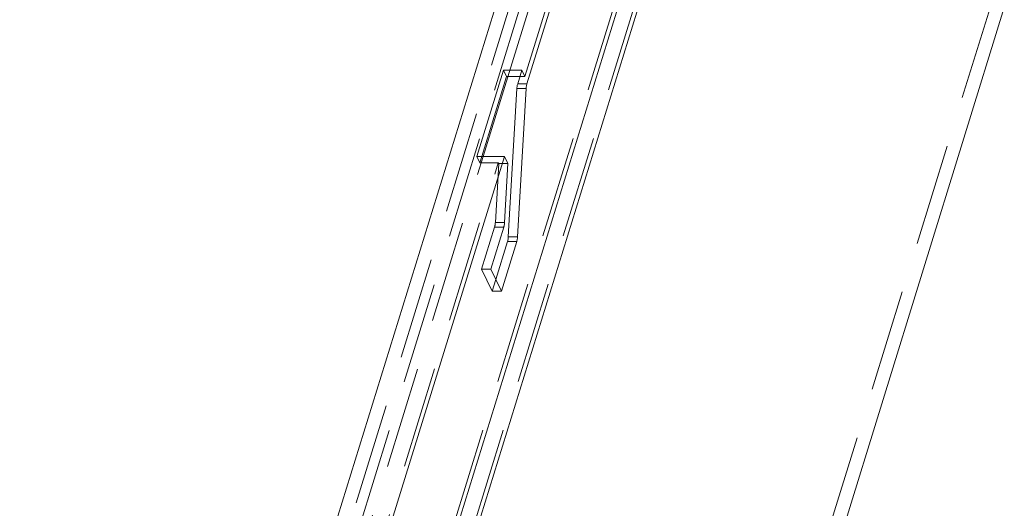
# Model space of a CAD drawing. Header units: millimetres. Extents: x 4497 to 13960, y 12291 to 16372.
# Tile 56 of 217: x 6152 to 6201, y 14187 to 14211. Entities that reach past the tile are written whole.
import ezdxf

# ---------------------------------------------------------------- set-up
doc = ezdxf.new("R2010")
doc.units = ezdxf.units.MM
doc.header["$LTSCALE"] = 0.8
doc.linetypes.add('HIDDEN', pattern=[9.525, 6.35, -3.175])
doc.layers.get('0').update_dxf_attribs({"linetype": 'CONTINUOUS', "lineweight": 0})
doc.layers.add('3', color=5, linetype='HIDDEN', lineweight=0)

msp = doc.modelspace()

# ---------------------------------------------------------------- linework, layer by layer
for p, q in [((6100.685, 13968.965), (6183.944, 14238.39)), ((6186.707, 14238.39), (6177.311, 14207.985)), ((6104.176, 13960.461), (6188.899, 14234.625)), ((6105.189, 13960.461), (6189.913, 14234.625)), ((6116.4, 13937.617), (6201.123, 14211.781)), ((6174.808, 14204.355), (6176.139, 14208.663)), ((6177.06, 14208.663), (6176.139, 14208.663)), ((6176.139, 14208.663), (6176.292, 14208.352)), ((6176.851, 14207.985), (6177.06, 14208.663)), ((6176.292, 14208.352), (6175.056, 14204.355)), ((6175.13, 14204.355), (6176.359, 14208.332)), ((6176.964, 14208.352), (6176.292, 14208.352)), ((6176.851, 14207.985), (6177.311, 14207.985)), ((6176.811, 14207.747), (6176.383, 14200.346)), ((6176.811, 14207.747), (6177.271, 14207.747)), ((6176.844, 14200.346), (6177.271, 14207.747)), ((6124.057, 14035.653), (6176.189, 14204.355)), ((6176.189, 14204.355), (6174.808, 14204.355)), ((6176.189, 14204.355), (6176.366, 14203.996)), ((6176.366, 14203.996), (6176.196, 14201.066)), ((6176.156, 14200.829), (6175.506, 14198.725)), ((6175.758, 14198.213), (6176.343, 14200.108)), ((6176.04, 14197.638), (6176.804, 14200.108)), ((6176.804, 14200.108), (6176.343, 14200.108)), ((6176.844, 14200.346), (6176.383, 14200.346)), ((6175.506, 14198.725), (6176.04, 14197.638))]:
    msp.add_line(p, q)
for centre, start, end in [((6178.463, 14207.679), 172.6423, 176.7297), ((6175.652, 14200.414), 352.6423, 356.7297)]:
    msp.add_arc(centre, 1.194, start, end)
for points in [[(6176.811, 14207.747), (6176.814, 14207.802), (6176.821, 14207.858), (6176.832, 14207.912)], [(6176.832, 14207.912), (6176.837, 14207.936), (6176.843, 14207.961), (6176.851, 14207.985)], [(6177.311, 14207.985), (6177.296, 14207.935), (6177.286, 14207.883), (6177.279, 14207.832)], [(6176.362, 14200.181), (6176.357, 14200.157), (6176.351, 14200.132), (6176.343, 14200.108)], [(6176.383, 14200.346), (6176.38, 14200.291), (6176.373, 14200.235), (6176.362, 14200.181)], [(6176.804, 14200.108), (6176.819, 14200.158), (6176.829, 14200.21), (6176.836, 14200.261)]]:
    msp.add_open_spline(points, degree=3)
msp.add_open_spline([(6176.156, 14200.829), (6176.162, 14200.847), (6176.183, 14200.924), (6176.193, 14201.005), (6176.196, 14201.066)], degree=3, knots=[0, 0, 0, 0, 0.230937, 1, 1, 1, 1])
at = {"layer": '3'}
for p, q in [((6177.213, 14208.352), (6186.495, 14238.39)), ((6101.298, 13968.654), (6184.557, 14238.079)), ((6101.448, 13967.411), (6184.707, 14236.836)), ((6176.359, 14208.332), (6185.167, 14236.836)), ((6103.868, 13960.15), (6188.591, 14234.314)), ((6104.881, 13960.15), (6189.605, 14234.314)), ((6115.787, 13937.927), (6200.51, 14212.092)), ((6177.06, 14208.663), (6177.213, 14208.352)), ((6177.213, 14208.352), (6176.964, 14208.352)), ((6123.104, 14036), (6175.13, 14204.355)), ((6123.958, 14036.02), (6175.881, 14204.044)), ((6174.808, 14204.355), (6174.96, 14204.044)), ((6175.056, 14204.355), (6174.96, 14204.044)), ((6175.881, 14204.044), (6174.96, 14204.044)), ((6175.736, 14201.066), (6175.905, 14203.996)), ((6175.881, 14204.044), (6175.905, 14203.996)), ((6175.905, 14203.996), (6176.366, 14203.996)), ((6175.736, 14201.066), (6176.196, 14201.066)), ((6175.696, 14200.829), (6175.046, 14198.725)), ((6175.696, 14200.829), (6176.156, 14200.829)), ((6175.506, 14198.725), (6175.046, 14198.725)), ((6175.046, 14198.725), (6175.58, 14197.638)), ((6175.58, 14197.638), (6175.758, 14198.213)), ((6176.04, 14197.638), (6175.58, 14197.638))]:
    msp.add_line(p, q, dxfattribs=at)
msp.add_open_spline([(6175.736, 14201.066), (6175.735, 14201.045), (6175.728, 14200.965), (6175.713, 14200.885), (6175.696, 14200.829)], degree=3, knots=[0, 0, 0, 0, 0.266023, 1, 1, 1, 1], dxfattribs=at)

doc.saveas('drawing.dxf')
